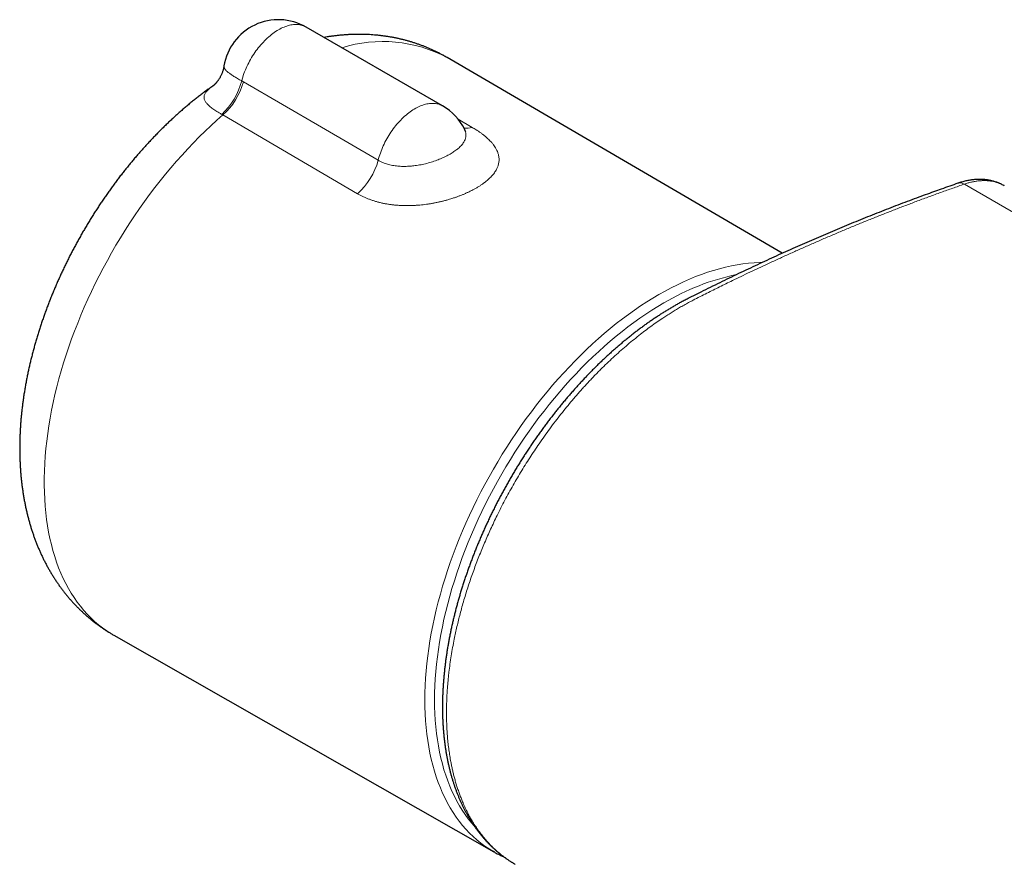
# Model space of a CAD drawing. Header units: millimetres. Extents: x 8 to 878, y 12 to 415.
# Tile 10 of 19: x 625 to 696, y 209 to 270. Entities that reach past the tile are written whole.
import ezdxf

# ---------------------------------------------------------------- set-up
doc = ezdxf.new("R2010")
doc.units = ezdxf.units.MM

msp = doc.modelspace()

# ---------------------------------------------------------------- linework, layer by layer
at = {"color": 7, "linetype": 'Continuous', "lineweight": 30}
for p, q in [((655.57, 264.162), (645.671, 269.876)), ((680.184, 253.474), (655.91, 267.66)), ((657.17, 262.441), (657.169, 262.443)), ((692.916, 258.554), (692.92, 258.556)), ((696.277, 258.368), (696.274, 258.37)), ((631.74, 225.793), (659.287, 210.086)), ((660.806, 209.197), (660.832, 209.181))]:
    msp.add_line(p, q, dxfattribs=at)
at = {"color": 252, "linetype": 'Continuous', "lineweight": 0}
for p, q in [((641.008, 265.976), (641.134, 265.904)), ((639.642, 263.503), (639.558, 263.55)), ((649.402, 257.798), (639.642, 263.503)), ((656.687, 263.2), (657.721, 262.6)), ((829.43, 179.952), (693.383, 258.49))]:
    msp.add_line(p, q, dxfattribs=at)
at = {"color": 252, "linetype": 'Continuous', "lineweight": 0, "flags": 128}
for points in [[(641.008, 265.976), (641.044, 266.107), (641.084, 266.238), (641.127, 266.37), (641.173, 266.502), (641.223, 266.633), (641.275, 266.765), (641.331, 266.896), (641.39, 267.026), (641.452, 267.155), (641.516, 267.284), (641.584, 267.411), (641.654, 267.537), (641.727, 267.662), (641.802, 267.785), (641.88, 267.906), (641.96, 268.025), (642.043, 268.143), (642.127, 268.257), (642.214, 268.37), (642.302, 268.48), (642.392, 268.587), (642.484, 268.692), (642.578, 268.793), (642.672, 268.891), (642.769, 268.986), (642.866, 269.078), (642.964, 269.167), (643.063, 269.251), (643.164, 269.332), (643.264, 269.409), (643.366, 269.483), (643.467, 269.552), (643.569, 269.617), (643.671, 269.678), (643.773, 269.735), (643.875, 269.788), (643.977, 269.836), (644.078, 269.879), (644.179, 269.918), (644.279, 269.953), (644.378, 269.983), (644.476, 270.008), (644.574, 270.029), (644.67, 270.045), (644.765, 270.056), (644.858, 270.062), (644.95, 270.064), (645.04, 270.061), (645.129, 270.053), (645.215, 270.04), (645.3, 270.023), (645.382, 270.001), (645.462, 269.974), (645.54, 269.943), (645.615, 269.907), (645.671, 269.876)], [(641.134, 265.904), (646.785, 262.616), (650.898, 260.224)], [(650.898, 260.224), (650.933, 260.354), (650.971, 260.485), (651.013, 260.616), (651.058, 260.746), (651.106, 260.877), (651.158, 261.008), (651.212, 261.138), (651.269, 261.268), (651.33, 261.397), (651.393, 261.525), (651.459, 261.652), (651.528, 261.778), (651.6, 261.902), (651.674, 262.025), (651.75, 262.146), (651.829, 262.265), (651.91, 262.382), (651.993, 262.497), (652.078, 262.61), (652.165, 262.721), (652.254, 262.828), (652.345, 262.933), (652.437, 263.035), (652.531, 263.134), (652.626, 263.23), (652.722, 263.323), (652.819, 263.412), (652.917, 263.498), (653.016, 263.58), (653.116, 263.659), (653.217, 263.733), (653.317, 263.804), (653.419, 263.871), (653.52, 263.934), (653.621, 263.992), (653.723, 264.047), (653.824, 264.097), (653.925, 264.142), (654.025, 264.183), (654.125, 264.22), (654.224, 264.252), (654.322, 264.28), (654.42, 264.303), (654.516, 264.321), (654.611, 264.335), (654.704, 264.344), (654.796, 264.348), (654.887, 264.348), (654.976, 264.343), (655.063, 264.333), (655.148, 264.319), (655.231, 264.3), (655.312, 264.276), (655.391, 264.248), (655.468, 264.215), (655.542, 264.178), (655.57, 264.162)], [(639.642, 263.503), (639.209, 263.121), (638.779, 262.727), (638.353, 262.323), (637.93, 261.908), (637.511, 261.482), (637.096, 261.047), (636.686, 260.601), (636.281, 260.146), (635.881, 259.682), (635.487, 259.209), (635.098, 258.728), (634.715, 258.238), (634.339, 257.74), (633.969, 257.235), (633.605, 256.722), (633.249, 256.203), (632.9, 255.677), (632.558, 255.145), (632.225, 254.607), (631.899, 254.064), (631.581, 253.516), (631.272, 252.963), (630.971, 252.406), (630.679, 251.845), (630.396, 251.281), (630.122, 250.713), (629.858, 250.143), (629.603, 249.57), (629.358, 248.996), (629.123, 248.419), (628.898, 247.842), (628.683, 247.264), (628.478, 246.686), (628.284, 246.107), (628.101, 245.529), (627.929, 244.952), (627.767, 244.377), (627.616, 243.802), (627.477, 243.23), (627.349, 242.66), (627.232, 242.093), (627.126, 241.53), (627.032, 240.97), (626.949, 240.413), (626.878, 239.862), (626.819, 239.314), (626.771, 238.772), (626.735, 238.236), (626.71, 237.705), (626.698, 237.181), (626.697, 236.663), (626.708, 236.152), (626.73, 235.648), (626.765, 235.152), (626.811, 234.664), (626.868, 234.184), (626.938, 233.713), (627.018, 233.251), (627.111, 232.798), (627.215, 232.355), (627.33, 231.921), (627.456, 231.498), (627.594, 231.085), (627.743, 230.683), (627.903, 230.292), (628.074, 229.913), (628.255, 229.544), (628.448, 229.188), (628.65, 228.844), (628.864, 228.512), (629.087, 228.193), (629.321, 227.886), (629.564, 227.592), (629.818, 227.312), (630.081, 227.045), (630.353, 226.791), (630.634, 226.551), (630.925, 226.325), (631.224, 226.113), (631.533, 225.915), (631.74, 225.793)], [(659.2, 210.136), (658.939, 210.296), (658.637, 210.499), (658.344, 210.716), (658.06, 210.946), (657.785, 211.19), (657.519, 211.448), (657.263, 211.719), (657.016, 212.003), (656.779, 212.3), (656.552, 212.61), (656.335, 212.932), (656.128, 213.267), (655.931, 213.614), (655.745, 213.972), (655.57, 214.342), (655.405, 214.724), (655.251, 215.116), (655.108, 215.52), (654.977, 215.934), (654.856, 216.358), (654.747, 216.792), (654.649, 217.236), (654.562, 217.689), (654.487, 218.151), (654.423, 218.622), (654.371, 219.102), (654.33, 219.589), (654.301, 220.084), (654.284, 220.587), (654.278, 221.097), (654.284, 221.613), (654.301, 222.136), (654.33, 222.664), (654.371, 223.199), (654.423, 223.739), (654.487, 224.283), (654.562, 224.832), (654.649, 225.385), (654.747, 225.943), (654.856, 226.503), (654.977, 227.066), (655.108, 227.632), (655.251, 228.201), (655.405, 228.771), (655.57, 229.342), (655.745, 229.915), (655.931, 230.488), (656.128, 231.062), (656.335, 231.636), (656.552, 232.209), (656.779, 232.781), (657.016, 233.351), (657.263, 233.921), (657.519, 234.488), (657.785, 235.052), (658.06, 235.614), (658.344, 236.172), (658.637, 236.727), (658.939, 237.278), (659.249, 237.825), (659.567, 238.366), (659.893, 238.903), (660.227, 239.434), (660.569, 239.959), (660.918, 240.479), (661.274, 240.991), (661.637, 241.497), (662.006, 241.995), (662.382, 242.486), (662.764, 242.968), (663.151, 243.443), (663.545, 243.909), (663.943, 244.366), (664.347, 244.814), (664.755, 245.252), (665.168, 245.68), (665.584, 246.098), (666.005, 246.506), (666.43, 246.903), (666.857, 247.289), (667.288, 247.664), (667.721, 248.028), (668.157, 248.379), (668.595, 248.719), (669.035, 249.047), (669.476, 249.362), (669.918, 249.664), (670.362, 249.953), (670.806, 250.23), (671.25, 250.493), (671.694, 250.743), (672.138, 250.979), (672.581, 251.201), (673.024, 251.41), (673.465, 251.604), (673.905, 251.785), (674.343, 251.95), (674.779, 252.102), (675.212, 252.239), (675.643, 252.361), (676.07, 252.469), (676.495, 252.562), (676.915, 252.64), (677.332, 252.703), (677.745, 252.751), (678.153, 252.784), (678.557, 252.802), (678.724, 252.805)], [(671.602, 249.882), (671.167, 249.624), (670.732, 249.353), (670.298, 249.07), (669.865, 248.774), (669.433, 248.465), (669.002, 248.145), (668.573, 247.812), (668.147, 247.468), (667.722, 247.112), (667.301, 246.745), (666.882, 246.367), (666.466, 245.978), (666.054, 245.578), (665.646, 245.169), (665.242, 244.749), (664.843, 244.32), (664.447, 243.882), (664.057, 243.435), (663.672, 242.978), (663.293, 242.514), (662.919, 242.041), (662.551, 241.561), (662.189, 241.073), (661.834, 240.578), (661.485, 240.076), (661.143, 239.567), (660.809, 239.053), (660.482, 238.533), (660.162, 238.008), (659.851, 237.477), (659.547, 236.942), (659.252, 236.403), (658.965, 235.859), (658.687, 235.312), (658.418, 234.762), (658.157, 234.21), (657.906, 233.654), (657.664, 233.097), (657.432, 232.538), (657.21, 231.978), (656.997, 231.417), (656.795, 230.855), (656.602, 230.294), (656.42, 229.732), (656.248, 229.172), (656.087, 228.612), (655.937, 228.054), (655.797, 227.497), (655.668, 226.943), (655.55, 226.391), (655.443, 225.842), (655.346, 225.297), (655.262, 224.755), (655.188, 224.218), (655.126, 223.684), (655.074, 223.156), (655.035, 222.633), (655.006, 222.115), (654.989, 221.603), (654.983, 221.097), (654.989, 220.598), (655.006, 220.106), (655.035, 219.621), (655.074, 219.144), (655.126, 218.675), (655.188, 218.214), (655.262, 217.761), (655.346, 217.317), (655.443, 216.883), (655.55, 216.457), (655.668, 216.042), (655.797, 215.637), (655.937, 215.242), (656.087, 214.857), (656.248, 214.484), (656.42, 214.121), (656.602, 213.77), (656.795, 213.431), (656.997, 213.103), (657.21, 212.788), (657.432, 212.484), (657.664, 212.193), (657.839, 211.99)]]:
    msp.add_lwpolyline(points, dxfattribs=at)
at = {"color": 7, "linetype": 'Continuous', "lineweight": 30, "flags": 128}
msp.add_lwpolyline([(659.364, 210.043), (659.249, 210.108), (659.2, 210.136)], dxfattribs=at)
at = {"color": 7, "linetype": 'Continuous', "lineweight": 30}
for centre, start, end in [((643.671, 266.412), 60.0027, 170.75212), ((653.571, 260.697), 25.8414, 60.0027)]:
    msp.add_arc(centre, 4, start, end, dxfattribs=at)
at = {"color": 252, "linetype": 'Continuous', "lineweight": 0}
for centre, radius, start, end in [((651.224, 258.856), 9.973, 61.97408, 107.26936), ((636.266, 267.165), 4.889, 312.33067, 345.92341), ((636.348, 267.214), 4.963, 311.59822, 344.69278), ((657.295, 263.971), 1.435, 262.89316, 287.24361), ((646.111, 261.501), 4.955, 311.62532, 345.06024), ((693.079, 258.015), 0.564, 57.50623, 106.45022), ((680.333, 235.251), 17.038, 101.71289, 120.82578)]:
    msp.add_arc(centre, radius, start, end, dxfattribs=at)
at = {"color": 7, "linetype": 'Continuous', "lineweight": 30}
for points, knots in [([(655.91, 267.66), (655.858, 267.69), (655.738, 267.759), (655.548, 267.864), (655.339, 267.974), (655.128, 268.08), (654.915, 268.182), (654.699, 268.28), (654.482, 268.373), (654.263, 268.463), (654.041, 268.548), (653.818, 268.629), (653.593, 268.706), (653.366, 268.778), (653.137, 268.847), (652.907, 268.911), (652.675, 268.97), (652.441, 269.026), (652.206, 269.077), (651.968, 269.124), (651.73, 269.166), (651.49, 269.204), (651.248, 269.238), (651.005, 269.267), (650.76, 269.292), (650.514, 269.312), (650.266, 269.328), (650.018, 269.339), (649.768, 269.346), (649.516, 269.348), (649.264, 269.346), (649.01, 269.339), (648.755, 269.328), (648.499, 269.312), (648.241, 269.291), (647.983, 269.266), (647.724, 269.236), (647.464, 269.201), (647.214, 269.164), (647.052, 269.136), (646.976, 269.123)], [0, 0, 0, 0, 0.01944, 0.045095, 0.070748, 0.096405, 0.12207, 0.147749, 0.173445, 0.199164, 0.224911, 0.250691, 0.276509, 0.302369, 0.328277, 0.354236, 0.380253, 0.406331, 0.432476, 0.458692, 0.484982, 0.511353, 0.537808, 0.564351, 0.590987, 0.617719, 0.644551, 0.671486, 0.698529, 0.725682, 0.752948, 0.780329, 0.807829, 0.835448, 0.863189, 0.891052, 0.919039, 0.94715, 0.975386, 1, 1, 1, 1]), ([(639.723, 267.055), (639.718, 267.024), (639.706, 266.958), (639.684, 266.859), (639.658, 266.758), (639.628, 266.66), (639.594, 266.566), (639.559, 266.475), (639.521, 266.389), (639.481, 266.307), (639.44, 266.23), (639.399, 266.158), (639.357, 266.092), (639.316, 266.03), (639.276, 265.974), (639.237, 265.923), (639.2, 265.877), (639.165, 265.835), (639.131, 265.798), (639.1, 265.765), (639.072, 265.737), (639.046, 265.712), (639.026, 265.693), (639.009, 265.678), (638.998, 265.668), (638.987, 265.658), (638.976, 265.65), (638.969, 265.644), (638.964, 265.64), (638.964, 265.64), (638.964, 265.64)], [0, 0, 0, 0, 0.040376, 0.086561, 0.132357, 0.177697, 0.222504, 0.266692, 0.310168, 0.352841, 0.39462, 0.435432, 0.475219, 0.513953, 0.55163, 0.588276, 0.623944, 0.658705, 0.692649, 0.725877, 0.758496, 0.790621, 0.822363, 0.843542, 0.865375, 0.886317, 0.915918, 0.945575, 0.975486, 1, 1, 1, 1]), ([(638.967, 265.642), (638.9, 265.595), (638.749, 265.489), (638.514, 265.319), (638.262, 265.132), (638.012, 264.942), (637.764, 264.749), (637.517, 264.552), (637.271, 264.352), (637.027, 264.149), (636.784, 263.942), (636.543, 263.732), (636.304, 263.519), (636.067, 263.303), (635.831, 263.084), (635.597, 262.862), (635.364, 262.638), (635.134, 262.41), (634.905, 262.179), (634.678, 261.946), (634.453, 261.71), (634.23, 261.472), (634.009, 261.23), (633.79, 260.987), (633.573, 260.74), (633.358, 260.491), (633.145, 260.24), (632.934, 259.987), (632.726, 259.731), (632.519, 259.473), (632.314, 259.212), (632.112, 258.95), (631.912, 258.685), (631.714, 258.418), (631.518, 258.149), (631.325, 257.878), (631.134, 257.605), (630.945, 257.331), (630.759, 257.054), (630.575, 256.776), (630.394, 256.495), (630.215, 256.213), (630.038, 255.93), (629.864, 255.645), (629.693, 255.358), (629.524, 255.069), (629.357, 254.779), (629.193, 254.488), (629.032, 254.195), (628.874, 253.901), (628.718, 253.606), (628.565, 253.309), (628.414, 253.011), (628.267, 252.712), (628.122, 252.412), (627.98, 252.11), (627.841, 251.808), (627.704, 251.504), (627.571, 251.2), (627.44, 250.895), (627.313, 250.589), (627.188, 250.282), (627.067, 249.974), (626.948, 249.666), (626.833, 249.356), (626.72, 249.047), (626.611, 248.736), (626.505, 248.425), (626.402, 248.114), (626.302, 247.802), (626.205, 247.49), (626.112, 247.177), (626.022, 246.864), (625.935, 246.551), (625.852, 246.238), (625.772, 245.924), (625.695, 245.61), (625.622, 245.296), (625.552, 244.982), (625.485, 244.668), (625.423, 244.355), (625.363, 244.041), (625.308, 243.727), (625.256, 243.414), (625.207, 243.101), (625.162, 242.788), (625.121, 242.476), (625.084, 242.164), (625.05, 241.853), (625.02, 241.542), (624.994, 241.232), (624.972, 240.923), (624.954, 240.614), (624.939, 240.306), (624.929, 240), (624.922, 239.694), (624.919, 239.389), (624.921, 239.085), (624.926, 238.783), (624.935, 238.482), (624.949, 238.182), (624.966, 237.884), (624.988, 237.588), (625.014, 237.293), (625.043, 237), (625.077, 236.708), (625.115, 236.419), (625.157, 236.132), (625.203, 235.847), (625.254, 235.564), (625.308, 235.283), (625.366, 235.005), (625.429, 234.73), (625.495, 234.457), (625.565, 234.186), (625.639, 233.919), (625.718, 233.654), (625.8, 233.392), (625.886, 233.133), (625.976, 232.877), (626.069, 232.624), (626.167, 232.374), (626.268, 232.128), (626.372, 231.884), (626.481, 231.644), (626.593, 231.407), (626.708, 231.174), (626.827, 230.944), (626.95, 230.717), (627.076, 230.494), (627.205, 230.275), (627.338, 230.059), (627.474, 229.846), (627.613, 229.637), (627.756, 229.432), (627.901, 229.23), (628.05, 229.032), (628.202, 228.837), (628.357, 228.646), (628.515, 228.459), (628.676, 228.276), (628.839, 228.096), (629.006, 227.92), (629.176, 227.748), (629.348, 227.579), (629.523, 227.415), (629.701, 227.254), (629.882, 227.097), (630.065, 226.944), (630.25, 226.795), (630.439, 226.65), (630.63, 226.508), (630.823, 226.371), (631.019, 226.237), (631.217, 226.108), (631.417, 225.983), (631.592, 225.878), (631.701, 225.816), (631.741, 225.793)], [0, 0, 0, 0, 0.005248, 0.011926, 0.018601, 0.025274, 0.031943, 0.038607, 0.045268, 0.051925, 0.058576, 0.065223, 0.071865, 0.078502, 0.085134, 0.09176, 0.098382, 0.104998, 0.111609, 0.118216, 0.124817, 0.131413, 0.138005, 0.144592, 0.151174, 0.157752, 0.164326, 0.170896, 0.177462, 0.184024, 0.190583, 0.197138, 0.20369, 0.21024, 0.216786, 0.22333, 0.229872, 0.236412, 0.24295, 0.249486, 0.256021, 0.262555, 0.269088, 0.27562, 0.282151, 0.288683, 0.295214, 0.301745, 0.308277, 0.314809, 0.321342, 0.327876, 0.334412, 0.340948, 0.347487, 0.354027, 0.36057, 0.367115, 0.373662, 0.380213, 0.386766, 0.393323, 0.399883, 0.406446, 0.413014, 0.419585, 0.426161, 0.432742, 0.439326, 0.445916, 0.452511, 0.45911, 0.465715, 0.472325, 0.478941, 0.485562, 0.492188, 0.498821, 0.505459, 0.512103, 0.518752, 0.525407, 0.532068, 0.538734, 0.545405, 0.552082, 0.558763, 0.565449, 0.57214, 0.578834, 0.585532, 0.592233, 0.598936, 0.605642, 0.612348, 0.619055, 0.625762, 0.632467, 0.63917, 0.645869, 0.652564, 0.659253, 0.665936, 0.672611, 0.679277, 0.685932, 0.692575, 0.699206, 0.705822, 0.712422, 0.719005, 0.72557, 0.732116, 0.738641, 0.745144, 0.751624, 0.75808, 0.764512, 0.770918, 0.777298, 0.783651, 0.789977, 0.796276, 0.802547, 0.808789, 0.815004, 0.82119, 0.827349, 0.833479, 0.839583, 0.845659, 0.851709, 0.857733, 0.863732, 0.869706, 0.875656, 0.881582, 0.887487, 0.893369, 0.899231, 0.905074, 0.910897, 0.916703, 0.922492, 0.928265, 0.934023, 0.939768, 0.945499, 0.951219, 0.956929, 0.962629, 0.96832, 0.974004, 0.979682, 0.985354, 0.991023, 0.996688, 1, 1, 1, 1]), ([(657.253, 262.303), (657.253, 262.303), (657.253, 262.303), (657.25, 262.307), (657.244, 262.315), (657.236, 262.327), (657.225, 262.343), (657.212, 262.364), (657.197, 262.39), (657.183, 262.416), (657.173, 262.436), (657.17, 262.443)], [0, 0, 0, 0, 0.074849, 0.192849, 0.31016, 0.426981, 0.543544, 0.660108, 0.776788, 0.916079, 1, 1, 1, 1]), ([(692.916, 258.554), (692.717, 258.485), (692.315, 258.345), (691.725, 258.137), (691.136, 257.927), (690.538, 257.71), (689.902, 257.476), (689.238, 257.228), (688.561, 256.971), (687.884, 256.71), (687.208, 256.446), (686.532, 256.178), (685.856, 255.906), (685.18, 255.63), (684.503, 255.35), (683.825, 255.067), (683.147, 254.779), (682.469, 254.486), (681.79, 254.19), (681.11, 253.89), (680.43, 253.586), (679.749, 253.278), (679.068, 252.965), (678.386, 252.649), (677.704, 252.328), (677.021, 252.003), (676.337, 251.675), (675.654, 251.342), (674.971, 251.006), (674.383, 250.714), (673.907, 250.476), (673.594, 250.318), (673.372, 250.204), (673.217, 250.124), (673.074, 250.049), (672.897, 249.955), (672.688, 249.841), (672.448, 249.707), (672.209, 249.569), (671.97, 249.426), (671.731, 249.281), (671.492, 249.131), (671.252, 248.977), (671.012, 248.819), (670.773, 248.657), (670.534, 248.491), (670.296, 248.322), (670.059, 248.151), (669.823, 247.976), (669.587, 247.797), (669.351, 247.614), (669.116, 247.428), (668.882, 247.239), (668.65, 247.047), (668.418, 246.852), (668.188, 246.654), (667.959, 246.453), (667.73, 246.249), (667.503, 246.041), (667.277, 245.831), (667.052, 245.618), (666.83, 245.403), (666.608, 245.184), (666.387, 244.962), (666.166, 244.736), (665.946, 244.507), (665.727, 244.275), (665.509, 244.04), (665.293, 243.803), (665.078, 243.562), (664.865, 243.32), (664.654, 243.076), (664.446, 242.83), (664.239, 242.582), (664.034, 242.331), (663.829, 242.077), (663.626, 241.819), (663.424, 241.56), (663.224, 241.299), (663.027, 241.035), (662.831, 240.77), (662.637, 240.503), (662.445, 240.233), (662.255, 239.962), (662.067, 239.688), (661.881, 239.412), (661.696, 239.134), (661.515, 238.855), (661.335, 238.575), (661.158, 238.293), (660.983, 238.009), (660.81, 237.725), (660.641, 237.44), (660.474, 237.154), (660.31, 236.868), (660.148, 236.579), (659.988, 236.29), (659.83, 235.998), (659.674, 235.704), (659.521, 235.409), (659.37, 235.112), (659.221, 234.815), (659.075, 234.517), (658.932, 234.218), (658.792, 233.918), (658.654, 233.618), (658.519, 233.317), (658.387, 233.016), (658.257, 232.713), (658.13, 232.41), (658.005, 232.105), (657.884, 231.8), (657.764, 231.494), (657.648, 231.188), (657.535, 230.882), (657.424, 230.575), (657.317, 230.269), (657.213, 229.963), (657.112, 229.659), (657.015, 229.355), (656.921, 229.053), (656.829, 228.749), (656.741, 228.446), (656.656, 228.144), (656.574, 227.841), (656.495, 227.539), (656.419, 227.238), (656.346, 226.935), (656.276, 226.633), (656.209, 226.332), (656.145, 226.031), (656.085, 225.731), (656.028, 225.432), (655.974, 225.133), (655.923, 224.835), (655.875, 224.538), (655.831, 224.241), (655.79, 223.945), (655.752, 223.649), (655.718, 223.356), (655.687, 223.063), (655.659, 222.773), (655.634, 222.483), (655.613, 222.195), (655.596, 221.909), (655.581, 221.625), (655.57, 221.342), (655.563, 221.061), (655.559, 220.781), (655.558, 220.504), (655.56, 220.228), (655.566, 219.955), (655.576, 219.683), (655.589, 219.414), (655.605, 219.147), (655.625, 218.881), (655.648, 218.618), (655.674, 218.356), (655.704, 218.097), (655.738, 217.839), (655.774, 217.584), (655.815, 217.33), (655.858, 217.079), (655.905, 216.83), (655.956, 216.584), (656.01, 216.34), (656.067, 216.098), (656.128, 215.859), (656.192, 215.623), (656.259, 215.39), (656.329, 215.16), (656.403, 214.933), (656.48, 214.709), (656.56, 214.488), (656.644, 214.27), (656.731, 214.056), (656.821, 213.844), (656.914, 213.635), (657.011, 213.43), (657.11, 213.227), (657.213, 213.029), (657.319, 212.834), (657.427, 212.643), (657.539, 212.455), (657.654, 212.272), (657.771, 212.092), (657.891, 211.915), (658.015, 211.742), (658.142, 211.571), (658.272, 211.404), (658.404, 211.242), (658.539, 211.083), (658.677, 210.927), (658.818, 210.775), (658.962, 210.626), (659.108, 210.482), (659.257, 210.342), (659.408, 210.205), (659.562, 210.072), (659.718, 209.943), (659.877, 209.819), (660.038, 209.697), (660.203, 209.58), (660.369, 209.467), (660.538, 209.357), (660.666, 209.278), (660.738, 209.236), (660.752, 209.228)], [0, 0, 0, 0, 0.010092, 0.020454, 0.02987, 0.039925, 0.050666, 0.062046, 0.073439, 0.084842, 0.096182, 0.107518, 0.118854, 0.130191, 0.14153, 0.15287, 0.164212, 0.175556, 0.186903, 0.198254, 0.209608, 0.220965, 0.232327, 0.243694, 0.255066, 0.266444, 0.277827, 0.289217, 0.300565, 0.311875, 0.318614, 0.324315, 0.327403, 0.329668, 0.332013, 0.33443, 0.338356, 0.34228, 0.346202, 0.350124, 0.354046, 0.35797, 0.361907, 0.365866, 0.369828, 0.373786, 0.377731, 0.381656, 0.385572, 0.389533, 0.393484, 0.397427, 0.401363, 0.405293, 0.409218, 0.413139, 0.417058, 0.420975, 0.424891, 0.428808, 0.432726, 0.436596, 0.440493, 0.444405, 0.448328, 0.45226, 0.456197, 0.460138, 0.464078, 0.468014, 0.471944, 0.475864, 0.479772, 0.483664, 0.487557, 0.491496, 0.49543, 0.499359, 0.503285, 0.507209, 0.511131, 0.515054, 0.518978, 0.522903, 0.526832, 0.530765, 0.534704, 0.53863, 0.542551, 0.546474, 0.550396, 0.554311, 0.558215, 0.562102, 0.565982, 0.569868, 0.573762, 0.577664, 0.581576, 0.5855, 0.589432, 0.593354, 0.597273, 0.60119, 0.605105, 0.609021, 0.612937, 0.616856, 0.620777, 0.624703, 0.628633, 0.632571, 0.636516, 0.640463, 0.644402, 0.648348, 0.652293, 0.656228, 0.660147, 0.664022, 0.667931, 0.671837, 0.675741, 0.679643, 0.683547, 0.68745, 0.69135, 0.69528, 0.699208, 0.703134, 0.70706, 0.710987, 0.714916, 0.718847, 0.722782, 0.726722, 0.730668, 0.73462, 0.738581, 0.742537, 0.746478, 0.750425, 0.754376, 0.758325, 0.762269, 0.766179, 0.770127, 0.774069, 0.778005, 0.781938, 0.785867, 0.789796, 0.793718, 0.797634, 0.801553, 0.805475, 0.809401, 0.813329, 0.81726, 0.821195, 0.825133, 0.829075, 0.833019, 0.836967, 0.840913, 0.844843, 0.848801, 0.852749, 0.856689, 0.860622, 0.864547, 0.868467, 0.872382, 0.876293, 0.880201, 0.884107, 0.888011, 0.891916, 0.895826, 0.899715, 0.903594, 0.907464, 0.911327, 0.915183, 0.919044, 0.922856, 0.926687, 0.93053, 0.934378, 0.938222, 0.942053, 0.945842, 0.949682, 0.953511, 0.957331, 0.961142, 0.964946, 0.968744, 0.972538, 0.976329, 0.980119, 0.98391, 0.987701, 0.991496, 0.995296, 0.999084, 1, 1, 1, 1]), ([(696.274, 258.371), (696.262, 258.378), (696.214, 258.406), (696.128, 258.451), (696.016, 258.506), (695.903, 258.557), (695.787, 258.603), (695.669, 258.645), (695.55, 258.683), (695.428, 258.717), (695.305, 258.747), (695.179, 258.772), (695.052, 258.793), (694.923, 258.81), (694.792, 258.822), (694.66, 258.83), (694.526, 258.834), (694.391, 258.833), (694.255, 258.828), (694.118, 258.818), (693.98, 258.804), (693.84, 258.786), (693.7, 258.762), (693.559, 258.735), (693.416, 258.702), (693.273, 258.665), (693.128, 258.624), (693.024, 258.591), (692.957, 258.569), (692.937, 258.562), (692.924, 258.557), (692.92, 258.556)], [0, 0, 0, 0, 0.012649, 0.049917, 0.08711, 0.124272, 0.161439, 0.198648, 0.235942, 0.273363, 0.310952, 0.34875, 0.386798, 0.425132, 0.463754, 0.50272, 0.541671, 0.580687, 0.619805, 0.659057, 0.698476, 0.738092, 0.777935, 0.81803, 0.858402, 0.899074, 0.940068, 0.981405, 0.988616, 0.995607, 1, 1, 1, 1]), ([(659.367, 210.041), (659.423, 210.01), (659.536, 209.948), (659.709, 209.86), (659.868, 209.783), (659.969, 209.738), (660.011, 209.719)], [0, 0, 0, 0, 0.264754, 0.538149, 0.811571, 1, 1, 1, 1])]:
    msp.add_open_spline(points, degree=3, knots=knots, dxfattribs=at)
at = {"color": 252, "linetype": 'Continuous', "lineweight": 0}
for points, knots in [([(639.724, 267.055), (639.723, 267.046), (639.719, 267.022), (639.722, 266.982), (639.734, 266.936), (639.755, 266.888), (639.786, 266.837), (639.829, 266.781), (639.885, 266.721), (639.952, 266.659), (640.03, 266.593), (640.119, 266.525), (640.218, 266.454), (640.327, 266.38), (640.445, 266.304), (640.572, 266.226), (640.709, 266.145), (640.853, 266.062), (640.957, 266.004), (641.008, 265.976)], [0, 0, 0, 0, 0.03371, 0.087903, 0.142219, 0.196659, 0.251224, 0.313124, 0.375212, 0.437487, 0.499957, 0.562622, 0.625486, 0.687408, 0.749526, 0.81184, 0.874357, 0.937075, 1, 1, 1, 1]), ([(639.558, 263.55), (639.499, 263.583), (639.379, 263.649), (639.214, 263.749), (639.06, 263.847), (638.918, 263.945), (638.789, 264.043), (638.672, 264.139), (638.57, 264.234), (638.482, 264.328), (638.41, 264.421), (638.353, 264.512), (638.312, 264.601), (638.286, 264.692), (638.276, 264.782), (638.283, 264.874), (638.308, 264.965), (638.35, 265.055), (638.408, 265.146), (638.485, 265.24), (638.581, 265.338), (638.698, 265.441), (638.83, 265.545), (638.93, 265.616), (638.98, 265.651)], [0, 0, 0, 0, 0.04097, 0.082116, 0.123439, 0.16494, 0.206618, 0.248472, 0.291033, 0.333772, 0.376683, 0.419763, 0.463007, 0.506407, 0.553103, 0.599977, 0.647018, 0.694218, 0.741568, 0.789059, 0.841827, 0.894765, 0.947864, 1, 1, 1, 1]), ([(657.721, 262.6), (657.768, 262.572), (657.861, 262.517), (658.012, 262.423), (658.171, 262.319), (658.338, 262.203), (658.496, 262.085), (658.645, 261.965), (658.786, 261.844), (658.913, 261.725), (659.027, 261.609), (659.141, 261.484), (659.254, 261.345), (659.362, 261.191), (659.447, 261.049), (659.512, 260.92), (659.561, 260.803), (659.6, 260.687), (659.633, 260.559), (659.656, 260.417), (659.664, 260.262), (659.655, 260.119), (659.634, 259.989), (659.606, 259.879), (659.573, 259.777), (659.532, 259.673), (659.477, 259.558), (659.405, 259.433), (659.322, 259.309), (659.227, 259.184), (659.119, 259.061), (659.011, 258.949), (658.904, 258.847), (658.789, 258.747), (658.654, 258.637), (658.496, 258.519), (658.327, 258.403), (658.147, 258.289), (657.957, 258.177), (657.783, 258.082), (657.627, 258.002), (657.479, 257.93), (657.311, 257.851), (657.123, 257.769), (656.929, 257.689), (656.729, 257.612), (656.525, 257.539), (656.335, 257.474), (656.158, 257.419), (655.978, 257.365), (655.777, 257.308), (655.554, 257.251), (655.329, 257.197), (655.1, 257.148), (654.869, 257.104), (654.636, 257.064), (654.402, 257.029), (654.166, 257), (653.92, 256.974), (653.665, 256.954), (653.399, 256.939), (653.134, 256.932), (652.87, 256.932), (652.608, 256.939), (652.347, 256.953), (652.089, 256.975), (651.836, 257.005), (651.59, 257.041), (651.349, 257.084), (651.113, 257.135), (650.881, 257.192), (650.653, 257.257), (650.43, 257.329), (650.213, 257.408), (650.001, 257.495), (649.795, 257.588), (649.594, 257.689), (649.466, 257.761), (649.402, 257.798)], [0, 0, 0, 0, 0.01042, 0.02084, 0.034809, 0.048784, 0.062753, 0.076828, 0.090909, 0.104984, 0.117693, 0.130402, 0.147491, 0.164591, 0.181679, 0.194616, 0.207552, 0.220113, 0.232674, 0.249575, 0.266486, 0.283386, 0.29619, 0.308994, 0.319235, 0.329476, 0.343222, 0.356976, 0.370722, 0.384603, 0.398491, 0.412372, 0.422798, 0.433223, 0.447231, 0.461248, 0.475256, 0.489419, 0.503591, 0.517754, 0.526662, 0.53557, 0.5475, 0.559436, 0.571367, 0.583361, 0.59536, 0.607354, 0.616392, 0.62543, 0.637617, 0.649809, 0.661997, 0.674275, 0.686559, 0.698837, 0.711204, 0.723577, 0.735944, 0.749878, 0.763813, 0.777803, 0.791794, 0.80584, 0.819887, 0.833988, 0.84809, 0.861767, 0.875444, 0.889169, 0.902894, 0.916668, 0.930443, 0.944265, 0.958087, 0.972046, 0.986006, 1, 1, 1, 1]), ([(650.898, 260.224), (650.953, 260.193), (651.064, 260.132), (651.235, 260.055), (651.406, 259.99), (651.577, 259.935), (651.754, 259.889), (651.937, 259.85), (652.125, 259.819), (652.311, 259.798), (652.493, 259.784), (652.67, 259.777), (652.849, 259.776), (653.029, 259.78), (653.212, 259.791), (653.395, 259.807), (653.589, 259.83), (653.793, 259.861), (654.008, 259.9), (654.221, 259.946), (654.432, 259.997), (654.641, 260.055), (654.845, 260.118), (655.044, 260.185), (655.237, 260.257), (655.425, 260.332), (655.607, 260.412), (655.783, 260.495), (655.95, 260.581), (656.108, 260.668), (656.256, 260.757), (656.397, 260.848), (656.528, 260.942), (656.65, 261.037), (656.768, 261.138), (656.879, 261.245), (656.981, 261.358), (657.068, 261.473), (657.14, 261.589), (657.193, 261.698), (657.229, 261.799), (657.252, 261.891), (657.264, 261.984), (657.266, 262.077), (657.258, 262.17), (657.24, 262.255), (657.217, 262.331), (657.195, 262.39), (657.177, 262.427), (657.17, 262.441)], [0, 0, 0, 0, 0.023661, 0.047434, 0.068213, 0.089067, 0.109996, 0.131, 0.152078, 0.173229, 0.191989, 0.210799, 0.229659, 0.248567, 0.267525, 0.286531, 0.305585, 0.328003, 0.350498, 0.373069, 0.395714, 0.418436, 0.441232, 0.463715, 0.48627, 0.508896, 0.531595, 0.554366, 0.57721, 0.599324, 0.621506, 0.643754, 0.666071, 0.688457, 0.710912, 0.736407, 0.762006, 0.787712, 0.813526, 0.839453, 0.859624, 0.879851, 0.900133, 0.920472, 0.940871, 0.96133, 0.976063, 0.990795, 1, 1, 1, 1]), ([(693.383, 258.49), (693.1, 258.393), (692.536, 258.197), (691.688, 257.894), (690.839, 257.586), (690.011, 257.279), (689.204, 256.974), (688.418, 256.672), (687.63, 256.365), (686.842, 256.051), (686.053, 255.733), (685.265, 255.409), (684.479, 255.081), (683.694, 254.749), (682.909, 254.411), (682.134, 254.072), (681.369, 253.733), (680.613, 253.393), (679.858, 253.049), (678.932, 252.621), (677.835, 252.105), (676.682, 251.551), (675.643, 251.042), (674.862, 250.654), (674.224, 250.333), (673.784, 250.11), (673.398, 249.907), (673.068, 249.726), (672.746, 249.542), (672.434, 249.356), (672.131, 249.17), (671.828, 248.977), (671.482, 248.75), (671.092, 248.484), (670.659, 248.176), (670.227, 247.855), (669.782, 247.512), (669.327, 247.146), (668.86, 246.756), (668.396, 246.351), (667.934, 245.932), (667.475, 245.5), (667.084, 245.116), (666.759, 244.788), (666.498, 244.52), (666.239, 244.247), (665.982, 243.971), (665.727, 243.691), (665.475, 243.407), (665.224, 243.12), (664.917, 242.762), (664.556, 242.329), (664.145, 241.817), (663.74, 241.295), (663.34, 240.763), (662.947, 240.221), (662.573, 239.687), (662.217, 239.161), (661.878, 238.643), (661.546, 238.12), (661.222, 237.592), (660.907, 237.061), (660.601, 236.527), (660.303, 235.988), (660.012, 235.443), (659.729, 234.894), (659.466, 234.363), (659.221, 233.851), (658.994, 233.36), (658.774, 232.866), (658.56, 232.37), (658.354, 231.871), (658.154, 231.37), (657.962, 230.868), (657.778, 230.365), (657.601, 229.86), (657.431, 229.355), (657.27, 228.849), (657.117, 228.344), (656.972, 227.838), (656.84, 227.348), (656.72, 226.875), (656.61, 226.419), (656.508, 225.963), (656.402, 225.457), (656.296, 224.901), (656.193, 224.296), (656.103, 223.696), (656.036, 223.176), (655.988, 222.737), (655.953, 222.377), (655.923, 222.019), (655.897, 221.647), (655.876, 221.262), (655.861, 220.865), (655.852, 220.471), (655.85, 220.08), (655.855, 219.692), (655.868, 219.279), (655.89, 218.841), (655.924, 218.379), (655.969, 217.924), (656.024, 217.476), (656.09, 217.034), (656.157, 216.646), (656.224, 216.31), (656.286, 216.023), (656.352, 215.74), (656.428, 215.446), (656.512, 215.142), (656.607, 214.828), (656.709, 214.52), (656.817, 214.217), (656.931, 213.92), (657.062, 213.602), (657.213, 213.265), (657.386, 212.913), (657.569, 212.57), (657.763, 212.239), (657.966, 211.918), (658.18, 211.609), (658.403, 211.311), (658.636, 211.025), (658.878, 210.75), (659.13, 210.488), (659.391, 210.238), (659.64, 210.019), (659.874, 209.828), (660.091, 209.663), (660.313, 209.506), (660.54, 209.356), (660.714, 209.248), (660.813, 209.193), (660.833, 209.181)], [0, 0, 0, 0, 0.014211, 0.028421, 0.042634, 0.056847, 0.069965, 0.083083, 0.096215, 0.109347, 0.122481, 0.135615, 0.148646, 0.161677, 0.174709, 0.187741, 0.200246, 0.212751, 0.225257, 0.237764, 0.258707, 0.279653, 0.294905, 0.310158, 0.31832, 0.326482, 0.331928, 0.337375, 0.342821, 0.347805, 0.35279, 0.35778, 0.36277, 0.369942, 0.377114, 0.384305, 0.391495, 0.399363, 0.407232, 0.415099, 0.423024, 0.430951, 0.438875, 0.443481, 0.448086, 0.452697, 0.457307, 0.461904, 0.466502, 0.471104, 0.475707, 0.483523, 0.491341, 0.499157, 0.507028, 0.514901, 0.522772, 0.529985, 0.537198, 0.54443, 0.551662, 0.558826, 0.565991, 0.573155, 0.580362, 0.58757, 0.594777, 0.601132, 0.607488, 0.613845, 0.620199, 0.626607, 0.633017, 0.639426, 0.645834, 0.652274, 0.658716, 0.665156, 0.671628, 0.678101, 0.684573, 0.690462, 0.69635, 0.70225, 0.708149, 0.716093, 0.724038, 0.732008, 0.739978, 0.744859, 0.74974, 0.754627, 0.759515, 0.765057, 0.770601, 0.776144, 0.781707, 0.78727, 0.792833, 0.799713, 0.806594, 0.813474, 0.820392, 0.827311, 0.834229, 0.838939, 0.84365, 0.848365, 0.853081, 0.858563, 0.864047, 0.869529, 0.875031, 0.880533, 0.886034, 0.893082, 0.90013, 0.907178, 0.914267, 0.921357, 0.928446, 0.935557, 0.94267, 0.949781, 0.956934, 0.964089, 0.971242, 0.976708, 0.982174, 0.98764, 0.993125, 0.99861, 1, 1, 1, 1]), ([(696.274, 258.37), (696.254, 258.382), (696.171, 258.43), (696.018, 258.504), (695.814, 258.585), (695.603, 258.649), (695.386, 258.697), (695.159, 258.73), (694.922, 258.747), (694.676, 258.747), (694.425, 258.729), (694.17, 258.695), (693.911, 258.644), (693.648, 258.578), (693.471, 258.52), (693.383, 258.49)], [0, 0, 0, 0, 0.025029, 0.106003, 0.187159, 0.266058, 0.345125, 0.424994, 0.507604, 0.590018, 0.672625, 0.75454, 0.836643, 0.918227, 1, 1, 1, 1])]:
    msp.add_open_spline(points, degree=3, knots=knots, dxfattribs=at)

doc.saveas('drawing.dxf')
